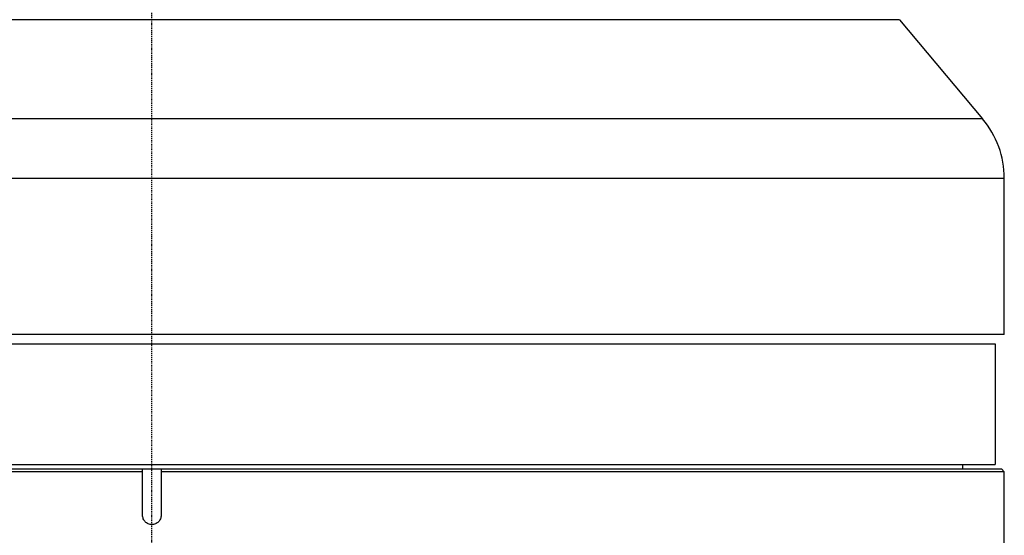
# Model space of a CAD drawing. Header units: millimetres. Extents: x 0 to 7374, y 0 to 4200.
# Tile 38 of 256: x 2022 to 2128, y 1260 to 1316. Entities that reach past the tile are written whole.
import ezdxf

# ---------------------------------------------------------------- set-up
doc = ezdxf.new("R2010")
doc.units = ezdxf.units.MM
doc.header["$LTSCALE"] = 0.2
doc.linetypes.add('CENTER2', pattern=[1.125, 0.75, -0.125, 0.125, -0.125])
doc.layers.add('02_Center Line', color=1, linetype='CENTER2')

# ---------------------------------------------------------------- blocks, each defined once
blk = doc.blocks.new('A$C98759802')
for p, q in [((80.68, 408.49), (-80.68, 408.49)), ((80.68, 408.49), (89.66, 397.79)), ((89.66, 397.79), (-89.66, 397.79)), ((92, 391.36), (-92, 391.36)), ((92, 374.5), (92, 391.36)), ((92, 374.5), (-92, 374.5)), ((-91, 373.5), (91, 373.5)), ((91, 373.5), (91, 360.5)), ((-91, 360.5), (91, 360.5)), ((87.5, 360.5), (87.5, 360)), ((-1, 359.7), (-92, 359.7)), ((-91.7, 360), (-1, 360)), ((-1, 360), (1, 360)), ((-1, 359.7), (-1, 360)), ((-1, 355), (-1, 359.7)), ((1, 360), (91.7, 360)), ((1, 360), (1, 359.7)), ((1, 359.7), (1, 355)), ((92, 359.7), (1, 359.7)), ((91.7, 360), (92, 359.7)), ((92, 341.38), (92, 359.7))]:
    blk.add_line(p, q)
blk.add_arc((82, 391.36), 10, 0, 40)
blk.add_open_spline([(1, 355), (1, 354.87), (0.97, 354.74), (0.87, 354.49), (0.8, 354.38), (0.62, 354.2), (0.51, 354.13), (0.26, 354.03), (0.13, 354), (-0.13, 354), (-0.26, 354.03), (-0.51, 354.13), (-0.62, 354.2), (-0.8, 354.38), (-0.87, 354.49), (-0.97, 354.74), (-1, 354.87), (-1, 355)], degree=3, knots=[0.3013519, 0.3013519, 0.3013519, 0.3013519, 0.3390209, 0.3390209, 0.3766899, 0.3766899, 0.4143589, 0.4143589, 0.4520279, 0.4520279, 0.4896968, 0.4896968, 0.5273658, 0.5273658, 0.5650348, 0.5650348, 0.6027038, 0.6027038, 0.6027038, 0.6027038])
at = {"layer": '02_Center Line'}
blk.add_line((0, -20), (0, 2161), dxfattribs=at)

msp = doc.modelspace()

# ---------------------------------------------------------------- block references
msp.add_blockref('A$C98759802', (2036.257, 907.397))

doc.saveas('drawing.dxf')
